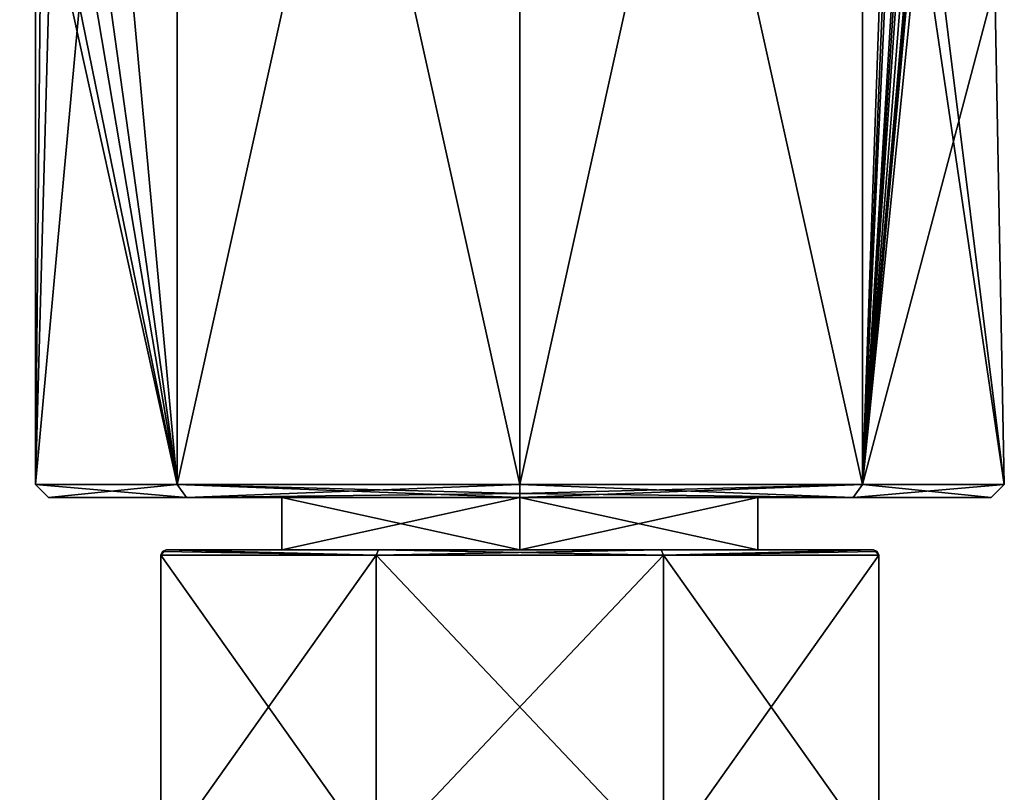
# Model space of a CAD drawing. Header units: millimetres. Extents: x -112 to 112, y -106 to 1587.
# Tile 46 of 158: x -19 to 18, y 41 to 70. Entities that reach past the tile are written whole.
import ezdxf

# ---------------------------------------------------------------- set-up
doc = ezdxf.new("R2010")
doc.units = ezdxf.units.MM
doc.header["$LTSCALE"] = 65.185185
for name, color, linetype in [('1035', 7, 'CONTINUOUS'), ('1037', 7, 'CONTINUOUS'), ('292', 7, 'CONTINUOUS'), ('293', 7, 'CONTINUOUS'), ('294', 7, 'CONTINUOUS'), ('295', 7, 'CONTINUOUS'), ('296', 7, 'CONTINUOUS'), ('300', 7, 'CONTINUOUS'), ('301', 7, 'CONTINUOUS'), ('302', 7, 'CONTINUOUS'), ('303', 7, 'CONTINUOUS'), ('310', 7, 'CONTINUOUS'), ('311', 7, 'CONTINUOUS'), ('312', 7, 'CONTINUOUS'), ('313', 7, 'CONTINUOUS'), ('314', 7, 'CONTINUOUS'), ('315', 7, 'CONTINUOUS'), ('635', 7, 'CONTINUOUS')]:
    doc.layers.add(name, color=color, linetype=linetype)

msp = doc.modelspace()

# ---------------------------------------------------------------- linework, layer by layer
at = {"layer": '1035', "color": 7, "linetype": 'CONTINUOUS', "true_color": 0xe0f2ff}
for points in [[(-48.699, 55.851, 43.28), (-48.146, 56.404, 46.2), (-6.231, 11.353, 44.795), (-48.699, 55.851, 43.28)], [(-6.332, 12.074, 46.167), (-6.338, 12.084, 46.134), (-48.146, 56.404, 46.2), (-6.332, 12.074, 46.167)], [(-6.332, 12.074, 46.167), (-48.146, 56.404, 46.2), (-24.324, 36.981, 46.2), (-6.332, 12.074, 46.167)], [(-48.146, 56.404, 46.2), (-6.338, 12.084, 46.134), (-6.231, 11.353, 44.795), (-48.146, 56.404, 46.2)], [(-7.557, 12.398, 43.465), (-50.211, 54.34, 41.143), (-48.699, 55.851, 43.28), (-7.557, 12.398, 43.465)], [(-7.557, 12.398, 43.465), (-48.699, 55.851, 43.28), (-6.231, 11.353, 44.795), (-7.557, 12.398, 43.465)], [(-10.652, 10.652, 41.548), (-52.275, 52.275, 40.361), (-50.211, 54.34, 41.143), (-10.652, 10.652, 41.548)], [(-9.152, 11.804, 42.018), (-10.652, 10.652, 41.548), (-50.211, 54.34, 41.143), (-9.152, 11.804, 42.018)], [(-7.557, 12.398, 43.465), (-9.152, 11.804, 42.018), (-50.211, 54.34, 41.143), (-7.557, 12.398, 43.465)], [(-11.804, 9.152, 42.018), (-54.34, 50.211, 41.143), (-52.275, 52.275, 40.361), (-11.804, 9.152, 42.018)], [(-10.652, 10.652, 41.548), (-11.804, 9.152, 42.018), (-52.275, 52.275, 40.361), (-10.652, 10.652, 41.548)], [(-12.398, 7.557, 43.465), (-55.851, 48.699, 43.28), (-54.34, 50.211, 41.143), (-12.398, 7.557, 43.465)], [(-11.804, 9.152, 42.018), (-12.398, 7.557, 43.465), (-54.34, 50.211, 41.143), (-11.804, 9.152, 42.018)], [(-55.851, 48.699, 43.28), (-12.398, 7.557, 43.465), (-11.353, 6.231, 44.795), (-55.851, 48.699, 43.28)], [(-12.084, 6.338, 46.134), (-12.074, 6.332, 46.167), (-55.851, 48.699, 43.28), (-12.084, 6.338, 46.134)], [(-12.084, 6.338, 46.134), (-55.851, 48.699, 43.28), (-11.353, 6.231, 44.795), (-12.084, 6.338, 46.134)], [(-12.074, 6.332, 46.167), (-12.064, 6.327, 46.2), (-55.851, 48.699, 43.28), (-12.074, 6.332, 46.167)], [(-55.851, 48.699, 43.28), (-12.064, 6.327, 46.2), (-36.981, 24.324, 46.2), (-55.851, 48.699, 43.28)]]:
    msp.add_3dface(points, dxfattribs=at)
at = {"layer": '1037', "color": 7, "linetype": 'CONTINUOUS', "true_color": 0xe0f2ff}
for points in [[(-50.211, 54.34, 51.257), (-54.34, 50.211, 51.257), (-8.792, 8.792, 50.085), (-50.211, 54.34, 51.257)], [(-6.267, 11.649, 47.279), (-6.327, 12.064, 46.2), (-50.211, 54.34, 51.257), (-6.267, 11.649, 47.279)], [(-6.327, 12.064, 46.2), (-24.324, 36.981, 46.2), (-50.211, 54.34, 51.257), (-6.327, 12.064, 46.2)], [(-6.438, 11.146, 48.201), (-6.267, 11.649, 47.279), (-50.211, 54.34, 51.257), (-6.438, 11.146, 48.201)], [(-6.438, 11.146, 48.201), (-50.211, 54.34, 51.257), (-8.792, 8.792, 50.085), (-6.438, 11.146, 48.201)], [(-56.404, 48.146, 46.2), (-11.146, 6.438, 48.201), (-54.34, 50.211, 51.257), (-56.404, 48.146, 46.2)], [(-54.34, 50.211, 51.257), (-11.146, 6.438, 48.201), (-8.792, 8.792, 50.085), (-54.34, 50.211, 51.257)], [(-11.649, 6.267, 47.279), (-11.146, 6.438, 48.201), (-56.404, 48.146, 46.2), (-11.649, 6.267, 47.279)], [(-11.649, 6.267, 47.279), (-56.404, 48.146, 46.2), (-36.981, 24.324, 46.2), (-11.649, 6.267, 47.279)]]:
    msp.add_3dface(points, dxfattribs=at)
at = {"layer": '292', "linetype": 'CONTINUOUS'}
for points in [[(-18.5, 111.7), (-13.081, 52.7, 13.081), (-13.081, 111.7, 13.081), (-18.5, 111.7)], [(-13.081, 52.7, 13.081), (-18.5, 111.7), (-17.751, 86.172, 5.212), (-13.081, 52.7, 13.081)], [(-13.081, 52.7, -13.081), (-18.5, 52.7), (-13.081, 111.7, -13.081), (-13.081, 52.7, -13.081)], [(-13.081, 111.7, -13.081), (-18.5, 52.7), (-17.751, 80.228, -5.212), (-13.081, 111.7, -13.081)], [(-13.081, 52.7, 13.081), (0, 52.7, 18.5), (-13.081, 111.7, 13.081), (-13.081, 52.7, 13.081)], [(-13.081, 111.7, 13.081), (0, 52.7, 18.5), (0, 111.7, 18.5), (-13.081, 111.7, 13.081)], [(0, 52.7, -18.5), (-13.081, 52.7, -13.081), (0, 111.7, -18.5), (0, 52.7, -18.5)], [(0, 111.7, -18.5), (-13.081, 52.7, -13.081), (-13.081, 111.7, -13.081), (0, 111.7, -18.5)], [(-17.751, 80.228, 5.212), (-13.081, 52.7, 13.081), (-17.751, 86.172, 5.212), (-17.751, 80.228, 5.212)], [(-17.751, 80.228, -5.212), (-18.5, 52.7), (-18.259, 77.99, -2.976), (-17.751, 80.228, -5.212)], [(-18.259, 77.99, 2.976), (-13.081, 52.7, 13.081), (-17.751, 80.228, 5.212), (-18.259, 77.99, 2.976)], [(-18.5, 77.2), (-13.081, 52.7, 13.081), (-18.259, 77.99, 2.976), (-18.5, 77.2)], [(-18.5, 52.7), (-18.5, 77.2), (-18.259, 77.99, -2.976), (-18.5, 52.7)], [(-18.5, 52.7), (-13.081, 52.7, 13.081), (-18.5, 77.2), (-18.5, 52.7)]]:
    msp.add_3dface(points, dxfattribs=at)
at = {"layer": '293', "linetype": 'CONTINUOUS'}
for points in [[(-18, 52.2, 0), (-12.727, 52.2, -12.729), (-12.727, 52.2, 12.729), (-18, 52.2, 0)], [(0, 52.2, 18), (-12.727, 52.2, 12.729), (0, 52.2, 10.5), (0, 52.2, 18)], [(-12.727, 52.2, -12.729), (0, 52.2, -18), (-9.093, 52.2, -5.25), (-12.727, 52.2, -12.729)], [(-12.727, 52.2, 12.729), (-12.727, 52.2, -12.729), (-9.093, 52.2, -5.25), (-12.727, 52.2, 12.729)], [(0, 52.2, 10.5), (-12.727, 52.2, 12.729), (-9.093, 52.2, 5.25), (0, 52.2, 10.5)], [(-9.093, 52.2, 5.25), (-12.727, 52.2, 12.729), (-9.093, 52.2, -5.25), (-9.093, 52.2, 5.25)], [(0, 52.2, -18), (0, 52.2, -10.5), (-9.093, 52.2, -5.25), (0, 52.2, -18)], [(12.727, 52.2, 12.729), (0, 52.2, 18), (9.093, 52.2, 5.25), (12.727, 52.2, 12.729)], [(9.093, 52.2, 5.25), (0, 52.2, 18), (0, 52.2, 10.5), (9.093, 52.2, 5.25)], [(0, 52.2, -18), (12.727, 52.2, -12.729), (0, 52.2, -10.5), (0, 52.2, -18)], [(0, 52.2, -10.5), (12.727, 52.2, -12.729), (9.093, 52.2, -5.25), (0, 52.2, -10.5)], [(12.727, 52.2, -12.729), (12.727, 52.2, 12.729), (9.093, 52.2, 5.25), (12.727, 52.2, -12.729)], [(9.093, 52.2, -5.25), (12.727, 52.2, -12.729), (9.093, 52.2, 5.25), (9.093, 52.2, -5.25)], [(18, 52.2, 0), (12.727, 52.2, 12.729), (12.727, 52.2, -12.729), (18, 52.2, 0)]]:
    msp.add_3dface(points, dxfattribs=at)
at = {"layer": '294', "linetype": 'CONTINUOUS'}
for points in [[(-9.093, 52.2, -5.25), (0, 52.2, -10.5), (-9.093, 50.2, -5.25), (-9.093, 52.2, -5.25)], [(-9.093, 50.2, -5.25), (0, 52.2, -10.5), (0, 50.2, -10.5), (-9.093, 50.2, -5.25)], [(0, 52.2, 10.5), (-9.093, 52.2, 5.25), (0, 50.2, 10.5), (0, 52.2, 10.5)], [(-9.093, 52.2, 5.25), (-9.093, 52.2, -5.25), (-9.093, 50.2, 5.25), (-9.093, 52.2, 5.25)], [(0, 50.2, 10.5), (-9.093, 52.2, 5.25), (-9.093, 50.2, 5.25), (0, 50.2, 10.5)], [(-9.093, 50.2, 5.25), (-9.093, 52.2, -5.25), (-9.093, 50.2, -5.25), (-9.093, 50.2, 5.25)]]:
    msp.add_3dface(points, dxfattribs=at)
at = {"layer": '295', "linetype": 'CONTINUOUS'}
for points in [[(0, 50.2, 10.5), (-9.093, 50.2, 5.25), (-13.504, 50.2, 7.192), (0, 50.2, 10.5)], [(-5.397, 50.2, 14.317), (0, 50.2, 10.5), (-13.504, 50.2, 7.192), (-5.397, 50.2, 14.317)], [(-9.093, 50.2, 5.25), (-9.093, 50.2, -5.25), (-13.504, 50.2, 7.192), (-9.093, 50.2, 5.25)], [(-9.093, 50.2, -5.25), (0, 50.2, -10.5), (-13.504, 50.2, -7.192), (-9.093, 50.2, -5.25)], [(-13.504, 50.2, 7.192), (-9.093, 50.2, -5.25), (-13.504, 50.2, -7.192), (-13.504, 50.2, 7.192)], [(-13.504, 50.2, -7.192), (0, 50.2, -10.5), (5.397, 50.2, -14.317), (-13.504, 50.2, -7.192)], [(-5.397, 50.2, -14.317), (-13.504, 50.2, -7.192), (5.397, 50.2, -14.317), (-5.397, 50.2, -14.317)], [(13.504, 50.2, 7.192), (0, 50.2, 10.5), (-5.397, 50.2, 14.317), (13.504, 50.2, 7.192)], [(5.397, 50.2, 14.317), (13.504, 50.2, 7.192), (-5.397, 50.2, 14.317), (5.397, 50.2, 14.317)], [(0, 50.2, 10.5), (13.504, 50.2, 7.192), (9.093, 50.2, 5.25), (0, 50.2, 10.5)], [(0, 50.2, -10.5), (13.504, 50.2, -7.192), (5.397, 50.2, -14.317), (0, 50.2, -10.5)], [(13.504, 50.2, -7.192), (0, 50.2, -10.5), (9.093, 50.2, -5.25), (13.504, 50.2, -7.192)], [(13.504, 50.2, 7.192), (13.504, 50.2, -7.192), (9.093, 50.2, 5.25), (13.504, 50.2, 7.192)], [(9.093, 50.2, 5.25), (13.504, 50.2, -7.192), (9.093, 50.2, -5.25), (9.093, 50.2, 5.25)]]:
    msp.add_3dface(points, dxfattribs=at)
at = {"layer": '296', "linetype": 'CONTINUOUS'}
for points in [[(-13.704, 38.4, 7.242), (-5.483, 38.4, 14.498), (-13.704, 50, 7.242), (-13.704, 38.4, 7.242)], [(-13.704, 50, 7.242), (-5.483, 38.4, 14.498), (-5.483, 50, 14.498), (-13.704, 50, 7.242)], [(-5.483, 38.4, 14.498), (5.483, 38.4, 14.498), (-5.483, 50, 14.498), (-5.483, 38.4, 14.498)], [(-5.483, 50, 14.498), (5.483, 38.4, 14.498), (5.483, 50, 14.498), (-5.483, 50, 14.498)], [(13.704, 38.4, 7.242), (13.704, 50, 7.242), (5.483, 50, 14.498), (13.704, 38.4, 7.242)], [(5.483, 38.4, 14.498), (13.704, 38.4, 7.242), (5.483, 50, 14.498), (5.483, 38.4, 14.498)]]:
    msp.add_3dface(points, dxfattribs=at)
at = {"layer": '300', "linetype": 'CONTINUOUS'}
for points in [[(0, 111.7, 18.5), (0, 52.7, 18.5), (13.081, 52.7, 13.081), (0, 111.7, 18.5)], [(0, 52.7, -18.5), (0, 111.7, -18.5), (13.081, 111.7, -13.081), (0, 52.7, -18.5)], [(13.081, 52.7, -13.081), (0, 52.7, -18.5), (13.081, 111.7, -13.081), (13.081, 52.7, -13.081)], [(0, 111.7, 18.5), (13.081, 52.7, 13.081), (13.081, 111.7, 13.081), (0, 111.7, 18.5)], [(13.081, 52.7, -13.081), (13.081, 111.7, -13.081), (14.515, 83.495, -11.47), (13.081, 52.7, -13.081)], [(13.081, 111.7, 13.081), (13.081, 52.7, 13.081), (14.147, 82.904, 11.921), (13.081, 111.7, 13.081)], [(14.686, 79.245, -11.25), (13.081, 52.7, -13.081), (14.515, 83.495, -11.47), (14.686, 79.245, -11.25)], [(13.081, 52.7, 13.081), (14.272, 81.293, 11.772), (14.147, 82.904, 11.921), (13.081, 52.7, 13.081)], [(13.081, 52.7, 13.081), (18.5, 52.7), (14.272, 81.293, 11.772), (13.081, 52.7, 13.081)], [(18.5, 52.7), (15.5, 76.719, 10.1), (14.272, 81.293, 11.772), (18.5, 52.7)], [(14.782, 78.902, -11.124), (13.081, 52.7, -13.081), (14.686, 79.245, -11.25), (14.782, 78.902, -11.124)], [(15.389, 79.059, -10.268), (13.081, 52.7, -13.081), (15.357, 79.065, -10.315), (15.389, 79.059, -10.268)], [(15.357, 79.065, -10.315), (13.081, 52.7, -13.081), (15.135, 78.846, -10.638), (15.357, 79.065, -10.315)], [(15.437, 78.98, -10.196), (13.081, 52.7, -13.081), (15.389, 79.059, -10.268), (15.437, 78.98, -10.196)], [(15.5, 76.719, -10.1), (13.081, 52.7, -13.081), (15.5, 79.034, -10.1), (15.5, 76.719, -10.1)], [(15.5, 79.034, -10.1), (13.081, 52.7, -13.081), (15.469, 79.008, -10.147), (15.5, 79.034, -10.1)], [(13.081, 52.7, -13.081), (15.437, 78.98, -10.196), (15.469, 79.008, -10.147), (13.081, 52.7, -13.081)], [(14.884, 78.563, -10.987), (13.081, 52.7, -13.081), (14.782, 78.902, -11.124), (14.884, 78.563, -10.987)], [(15.135, 78.846, -10.638), (13.081, 52.7, -13.081), (14.884, 78.563, -10.987), (15.135, 78.846, -10.638)], [(18.134, 71.773, -3.664), (13.081, 52.7, -13.081), (15.5, 76.719, -10.1), (18.134, 71.773, -3.664)], [(15.5, 76.719, 10.1), (18.5, 52.7), (18.134, 71.773, 3.664), (15.5, 76.719, 10.1)], [(18.5, 52.7), (13.081, 52.7, -13.081), (18.134, 71.773, -3.664), (18.5, 52.7)], [(18.134, 71.773, 3.664), (18.5, 52.7), (18.134, 71.773, -3.664), (18.134, 71.773, 3.664)]]:
    msp.add_3dface(points, dxfattribs=at)
at = {"layer": '301', "linetype": 'CONTINUOUS'}
for points in [[(0, 52.2, -10.5), (9.093, 52.2, -5.25), (0, 50.2, -10.5), (0, 52.2, -10.5)], [(0, 50.2, -10.5), (9.093, 52.2, -5.25), (9.093, 50.2, -5.25), (0, 50.2, -10.5)], [(9.093, 52.2, 5.25), (0, 52.2, 10.5), (9.093, 50.2, 5.25), (9.093, 52.2, 5.25)], [(0, 52.2, 10.5), (0, 50.2, 10.5), (9.093, 50.2, 5.25), (0, 52.2, 10.5)], [(9.093, 52.2, -5.25), (9.093, 52.2, 5.25), (9.093, 50.2, -5.25), (9.093, 52.2, -5.25)], [(9.093, 52.2, 5.25), (9.093, 50.2, 5.25), (9.093, 50.2, -5.25), (9.093, 52.2, 5.25)]]:
    msp.add_3dface(points, dxfattribs=at)
at = {"layer": '302', "linetype": 'CONTINUOUS'}
for points in [[(13.704, 50, 7.242), (13.704, 38.4, 7.242), (13.704, 38.4, -7.242), (13.704, 50, 7.242)], [(13.704, 50, -7.242), (13.704, 50, 7.242), (13.704, 38.4, -7.242), (13.704, 50, -7.242)]]:
    msp.add_3dface(points, dxfattribs=at)
at = {"layer": '303', "linetype": 'CONTINUOUS'}
for points in [[(-13.704, 38.4, 7.242), (-13.704, 50, 7.242), (-13.704, 50, -7.242), (-13.704, 38.4, 7.242)], [(-13.704, 38.4, 7.242), (-13.704, 50, -7.242), (-13.704, 38.4, -7.242), (-13.704, 38.4, 7.242)]]:
    msp.add_3dface(points, dxfattribs=at)
at = {"layer": '310', "linetype": 'CONTINUOUS'}
for points in [[(-13.704, 50, -7.242), (-13.704, 50, 7.242), (-13.647, 50.14, 7.228), (-13.704, 50, -7.242)], [(-13.704, 50, -7.242), (-13.647, 50.14, 7.228), (-13.647, 50.14, -7.228), (-13.704, 50, -7.242)], [(-13.504, 50.2, 7.192), (-13.504, 50.2, -7.192), (-13.647, 50.14, -7.228), (-13.504, 50.2, 7.192)], [(-13.647, 50.14, 7.228), (-13.504, 50.2, 7.192), (-13.647, 50.14, -7.228), (-13.647, 50.14, 7.228)]]:
    msp.add_3dface(points, dxfattribs=at)
at = {"layer": '311', "linetype": 'CONTINUOUS'}
for points in [[(-13.704, 50, 7.242), (-5.483, 50, 14.498), (-13.647, 50.14, 7.228), (-13.704, 50, 7.242)], [(-5.483, 50, 14.498), (-13.504, 50.2, 7.192), (-13.647, 50.14, 7.228), (-5.483, 50, 14.498)], [(-5.397, 50.2, 14.317), (-13.504, 50.2, 7.192), (-5.483, 50, 14.498), (-5.397, 50.2, 14.317)], [(-5.397, 50.2, 14.317), (-5.483, 50, 14.498), (5.483, 50, 14.498), (-5.397, 50.2, 14.317)], [(5.397, 50.2, 14.317), (-5.397, 50.2, 14.317), (5.483, 50, 14.498), (5.397, 50.2, 14.317)], [(13.504, 50.2, 7.192), (5.397, 50.2, 14.317), (5.483, 50, 14.498), (13.504, 50.2, 7.192)], [(13.704, 50, 7.242), (13.504, 50.2, 7.192), (5.483, 50, 14.498), (13.704, 50, 7.242)], [(13.504, 50.2, 7.192), (13.704, 50, 7.242), (13.647, 50.14, 7.228), (13.504, 50.2, 7.192)]]:
    msp.add_3dface(points, dxfattribs=at)
at = {"layer": '312', "linetype": 'CONTINUOUS'}
for points in [[(13.504, 50.2, -7.192), (13.504, 50.2, 7.192), (13.647, 50.14, 7.228), (13.504, 50.2, -7.192)], [(13.504, 50.2, -7.192), (13.647, 50.14, 7.228), (13.647, 50.14, -7.228), (13.504, 50.2, -7.192)], [(13.704, 50, 7.242), (13.704, 50, -7.242), (13.647, 50.14, -7.228), (13.704, 50, 7.242)], [(13.647, 50.14, 7.228), (13.704, 50, 7.242), (13.647, 50.14, -7.228), (13.647, 50.14, 7.228)]]:
    msp.add_3dface(points, dxfattribs=at)
at = {"layer": '313', "linetype": 'CONTINUOUS'}
for points in [[(-13.504, 50.2, -7.192), (-13.704, 50, -7.242), (-13.647, 50.14, -7.228), (-13.504, 50.2, -7.192)], [(-13.704, 50, -7.242), (-13.504, 50.2, -7.192), (-5.483, 50, -14.498), (-13.704, 50, -7.242)], [(-13.504, 50.2, -7.192), (-5.397, 50.2, -14.317), (-5.483, 50, -14.498), (-13.504, 50.2, -7.192)], [(-5.397, 50.2, -14.317), (5.397, 50.2, -14.317), (-5.483, 50, -14.498), (-5.397, 50.2, -14.317)], [(-5.483, 50, -14.498), (5.397, 50.2, -14.317), (5.483, 50, -14.498), (-5.483, 50, -14.498)], [(5.397, 50.2, -14.317), (13.504, 50.2, -7.192), (5.483, 50, -14.498), (5.397, 50.2, -14.317)], [(13.504, 50.2, -7.192), (13.647, 50.14, -7.228), (5.483, 50, -14.498), (13.504, 50.2, -7.192)], [(13.647, 50.14, -7.228), (13.704, 50, -7.242), (5.483, 50, -14.498), (13.647, 50.14, -7.228)]]:
    msp.add_3dface(points, dxfattribs=at)
at = {"layer": '314', "linetype": 'CONTINUOUS'}
for points in [[(0, 52.7, 18.5), (12.727, 52.2, 12.729), (13.081, 52.7, 13.081), (0, 52.7, 18.5)], [(12.727, 52.2, 12.729), (0, 52.7, 18.5), (0, 52.346, 18.354), (12.727, 52.2, 12.729)], [(0, 52.7, -18.5), (13.081, 52.7, -13.081), (0, 52.346, -18.354), (0, 52.7, -18.5)], [(12.727, 52.2, -12.729), (0, 52.2, -18), (13.081, 52.7, -13.081), (12.727, 52.2, -12.729)], [(13.081, 52.7, -13.081), (0, 52.2, -18), (0, 52.346, -18.354), (13.081, 52.7, -13.081)], [(12.727, 52.2, 12.729), (18, 52.2, 0), (13.081, 52.7, 13.081), (12.727, 52.2, 12.729)], [(18, 52.2, 0), (12.727, 52.2, -12.729), (18.5, 52.7), (18, 52.2, 0)], [(12.727, 52.2, -12.729), (13.081, 52.7, -13.081), (18.5, 52.7), (12.727, 52.2, -12.729)], [(18, 52.2, 0), (18.5, 52.7), (13.081, 52.7, 13.081), (18, 52.2, 0)], [(0, 52.2, 18), (12.727, 52.2, 12.729), (0, 52.346, 18.354), (0, 52.2, 18)]]:
    msp.add_3dface(points, dxfattribs=at)
at = {"layer": '315', "linetype": 'CONTINUOUS'}
for points in [[(-13.081, 52.7, 13.081), (-18.5, 52.7), (-12.727, 52.2, 12.729), (-13.081, 52.7, 13.081)], [(-18.5, 52.7), (-13.081, 52.7, -13.081), (-18, 52.2, 0), (-18.5, 52.7)], [(-18.5, 52.7), (-18, 52.2, 0), (-12.727, 52.2, 12.729), (-18.5, 52.7)], [(-13.081, 52.7, -13.081), (-12.727, 52.2, -12.729), (-18, 52.2, 0), (-13.081, 52.7, -13.081)], [(0, 52.7, 18.5), (-13.081, 52.7, 13.081), (0, 52.346, 18.354), (0, 52.7, 18.5)], [(0, 52.2, 18), (-13.081, 52.7, 13.081), (-12.727, 52.2, 12.729), (0, 52.2, 18)], [(-13.081, 52.7, 13.081), (0, 52.2, 18), (0, 52.346, 18.354), (-13.081, 52.7, 13.081)], [(-13.081, 52.7, -13.081), (0, 52.7, -18.5), (-12.727, 52.2, -12.729), (-13.081, 52.7, -13.081)], [(-12.727, 52.2, -12.729), (0, 52.7, -18.5), (0, 52.346, -18.354), (-12.727, 52.2, -12.729)], [(0, 52.2, -18), (-12.727, 52.2, -12.729), (0, 52.346, -18.354), (0, 52.2, -18)]]:
    msp.add_3dface(points, dxfattribs=at)
at = {"layer": '635', "linetype": 'CONTINUOUS'}
for points in [[(-13.704, 38.4, -7.242), (-13.704, 50, -7.242), (-5.483, 50, -14.498), (-13.704, 38.4, -7.242)], [(-5.483, 38.4, -14.498), (-13.704, 38.4, -7.242), (-5.483, 50, -14.498), (-5.483, 38.4, -14.498)], [(5.483, 38.4, -14.498), (-5.483, 38.4, -14.498), (5.483, 50, -14.498), (5.483, 38.4, -14.498)], [(-5.483, 38.4, -14.498), (-5.483, 50, -14.498), (5.483, 50, -14.498), (-5.483, 38.4, -14.498)], [(13.704, 50, -7.242), (13.704, 38.4, -7.242), (5.483, 38.4, -14.498), (13.704, 50, -7.242)], [(13.704, 50, -7.242), (5.483, 38.4, -14.498), (5.483, 50, -14.498), (13.704, 50, -7.242)]]:
    msp.add_3dface(points, dxfattribs=at)

doc.saveas('drawing.dxf')
